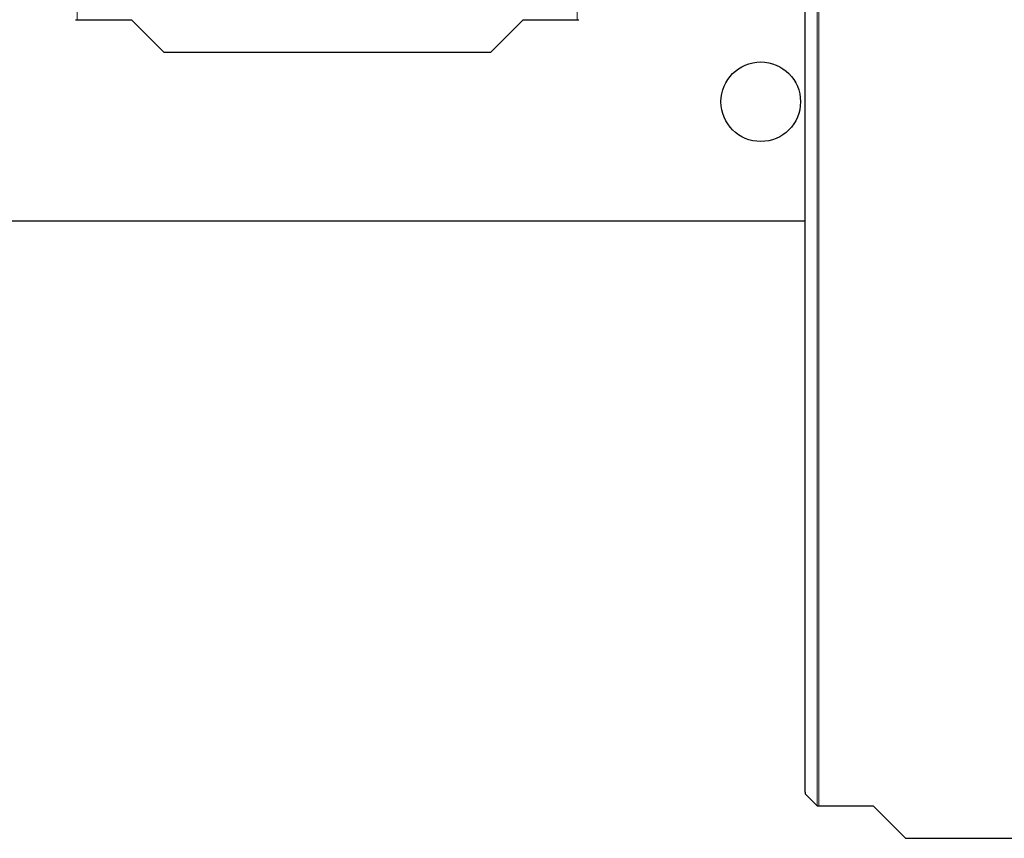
# Paper-space layout 'Blatt3' of a CAD drawing. Header units: millimetres. Extents: x 5 to 418, y 2 to 292.
# Tile 8 of 95: x 80 to 99, y 81 to 96. Entities that reach past the tile are written whole.
import ezdxf

# ---------------------------------------------------------------- set-up
doc = ezdxf.new("R2010")
doc.units = ezdxf.units.MM

psp = doc.layouts.new('Blatt3')

# ---------------------------------------------------------------- linework, layer by layer
at = {"color": 7, "linetype": 'Continuous', "lineweight": 18}
for p, q in [((81.3107, 117.8835), (81.3107, 95.9716)), ((90.7452, 95.9716), (90.7452, 117.8835)), ((95.2746, 81.1388), (95.2746, 103.0502)), ((95.3079, 103.0502), (95.3079, 81.1383))]:
    psp.add_line(p, q, dxfattribs=at)
at = {"color": 7, "linetype": 'Continuous', "lineweight": 25}
for p, q in [((95.0468, 81.3994), (95.0468, 97.9744)), ((81.3107, 95.9716), (82.3314, 95.9716)), ((82.3314, 95.9716), (82.9422, 95.3608)), ((89.1137, 95.3608), (89.7244, 95.9716)), ((89.7244, 95.9716), (90.7452, 95.9716)), ((82.9422, 95.3608), (89.1137, 95.3608)), ((51.7918, 92.1746), (95.0468, 92.1746)), ((95.0473, 81.3661), (95.2746, 81.1388)), ((95.3079, 81.1383), (96.3286, 81.1383)), ((96.3286, 81.1383), (96.9394, 80.5275)), ((96.9394, 80.5275), (103.1109, 80.5275))]:
    psp.add_line(p, q, dxfattribs=at)
psp.add_circle((94.2085, 94.4246), 0.75, dxfattribs=at)
for centre, major_axis, start_param, end_param in [((81.3107, 95.9722), (0.0333, 0), 3.1590459, 4.712389), ((90.7452, 95.9722), (0.0333, 0), 4.712389, 6.265732), ((95.0474, 81.3994), (0, 0.0333), 1.5707963, 3.1241394), ((95.3079, 81.1388), (0.0333, 0), 3.1590459, 4.712389)]:
    psp.add_ellipse(centre, major_axis=major_axis, ratio=0.0174551, start_param=start_param, end_param=end_param, dxfattribs=at)

doc.saveas('drawing.dxf')
